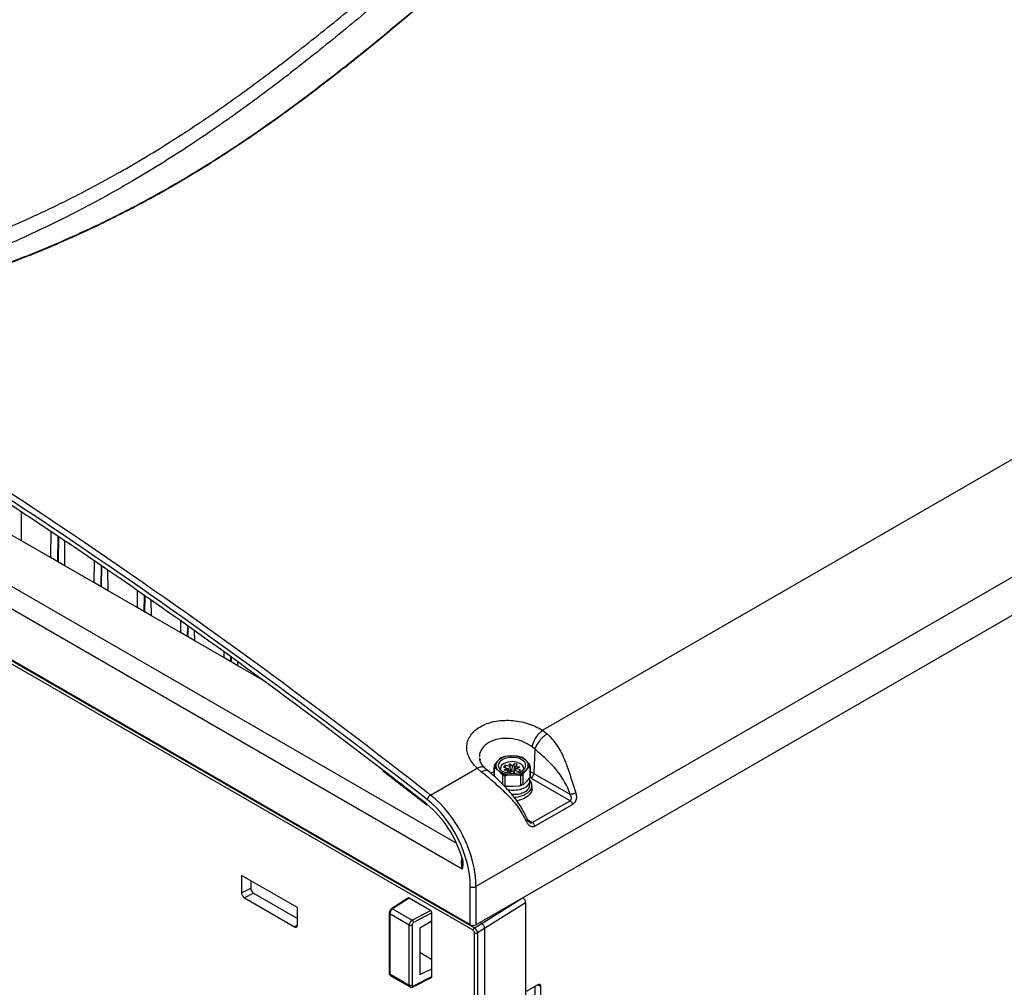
# Paper-space layout 'Sheet1' of a CAD drawing. Header units: millimetres. Extents: x -1 to 420, y -14 to 297.
# Tile 82 of 110: x 306 to 354, y 176 to 223. Entities that reach past the tile are written whole.
import ezdxf

# ---------------------------------------------------------------- set-up
doc = ezdxf.new("R2010")
doc.units = ezdxf.units.MM

psp = doc.layouts.new('Sheet1')

# ---------------------------------------------------------------- linework, layer by layer
at = {"color": 7, "linetype": 'Continuous', "lineweight": 25}
for p, q in [((393.592, 218.541), (328.417, 180.916)), ((328.417, 179.043), (393.754, 216.761)), ((328.134, 179.043), (265.201, 215.373)), ((328.273, 178.771), (265.346, 215.098)), ((265.416, 215.22), (328.343, 178.893)), ((331.684, 188.577), (357.039, 203.214)), ((327.739, 181.772), (297.634, 199.15)), ((306.139, 197.863), (306.129, 199.283)), ((306.139, 197.863), (305.44, 198.267)), ((307.571, 198.324), (307.561, 197.043)), ((307.941, 196.88), (307.959, 198.064)), ((307.561, 197.043), (306.139, 197.863)), ((308.261, 196.639), (308.251, 197.867)), ((308.261, 196.639), (307.561, 197.043)), ((309.682, 195.818), (308.261, 196.639)), ((309.69, 196.892), (309.682, 195.818)), ((310.063, 195.655), (310.077, 196.628)), ((310.382, 195.414), (310.374, 196.424)), ((310.382, 195.414), (309.682, 195.818)), ((311.804, 194.594), (310.382, 195.414)), ((311.81, 195.433), (311.804, 194.594)), ((312.184, 194.431), (312.195, 195.165)), ((312.503, 194.19), (311.804, 194.594)), ((312.503, 194.19), (312.498, 194.954)), ((313.925, 193.369), (312.503, 194.19)), ((313.929, 193.947), (313.925, 193.369)), ((314.305, 193.206), (314.312, 193.676)), ((314.625, 192.965), (313.925, 193.369)), ((314.625, 192.965), (314.621, 193.457)), ((316.046, 192.144), (314.625, 192.965)), ((316.048, 192.435), (316.046, 192.144)), ((316.746, 191.74), (316.046, 192.144)), ((316.427, 191.982), (316.429, 192.16)), ((316.746, 191.74), (316.745, 191.932)), ((318.005, 191.014), (316.746, 191.74)), ((331.684, 188.577), (331.921, 188.395)), ((330.144, 187.318), (329.85, 187.297)), ((330.438, 187.315), (330.144, 187.318)), ((331.305, 187.656), (331.169, 187.773)), ((331.305, 187.656), (331.252, 186.468)), ((328.608, 187.193), (328.62, 187.13)), ((329.473, 187.067), (329.339, 186.904)), ((329.607, 187.206), (329.473, 187.067)), ((329.852, 186.866), (329.77, 186.774)), ((330.073, 186.801), (329.852, 186.866)), ((329.857, 186.748), (329.852, 186.866)), ((330.183, 186.821), (330.062, 186.929)), ((330.062, 186.929), (330.073, 186.801)), ((330.127, 186.53), (330.062, 186.929)), ((330.296, 186.949), (330.183, 186.821)), ((330.456, 186.902), (330.296, 186.949)), ((330.31, 186.614), (330.296, 186.949)), ((330.343, 186.774), (330.456, 186.902)), ((330.856, 187.107), (330.697, 187.238)), ((331.016, 186.953), (330.856, 187.107)), ((326.189, 185.405), (328.472, 186.723)), ((328.692, 186.531), (328.472, 186.723)), ((329.024, 186.58), (328.869, 186.717)), ((329.303, 186.813), (329.303, 186.328)), ((329.311, 186.322), (329.311, 186.742)), ((329.353, 186.737), (329.513, 186.605)), ((329.513, 186.605), (329.673, 186.451)), ((329.715, 186.382), (329.715, 185.897)), ((329.77, 186.774), (329.991, 186.708)), ((329.991, 186.708), (329.804, 186.638)), ((329.804, 186.638), (330.026, 186.645)), ((330.026, 186.645), (329.913, 186.517)), ((329.913, 186.517), (330.073, 186.47)), ((329.931, 186.375), (330.225, 186.395)), ((329.991, 186.708), (330.01, 186.644)), ((330.059, 186.517), (330.026, 186.645)), ((330.103, 186.637), (330.073, 186.801)), ((330.073, 186.47), (330.187, 186.598)), ((330.183, 186.821), (330.178, 186.651)), ((330.187, 186.598), (330.308, 186.49)), ((330.225, 186.395), (330.519, 186.392)), ((330.284, 186.564), (330.257, 186.534)), ((330.273, 186.52), (330.296, 186.618)), ((330.296, 186.618), (330.518, 186.553)), ((330.308, 186.49), (330.296, 186.618)), ((330.311, 186.614), (330.343, 186.774)), ((330.565, 186.78), (330.343, 186.774)), ((330.378, 186.71), (330.345, 186.604)), ((330.378, 186.71), (330.565, 186.78)), ((330.6, 186.645), (330.378, 186.71)), ((330.518, 186.553), (330.6, 186.645)), ((330.596, 186.363), (330.596, 185.877)), ((330.728, 185.926), (330.728, 186.412)), ((330.763, 186.483), (330.897, 186.646)), ((330.897, 186.646), (331.031, 186.786)), ((331.066, 186.794), (331.066, 186.308)), ((331.067, 186.328), (331.067, 186.813)), ((331.252, 186.468), (333.044, 185.434)), ((329.854, 185.856), (329.854, 186.341)), ((330.897, 186.074), (330.763, 185.935)), ((331.031, 186.237), (330.897, 186.074)), ((331.055, 185.884), (331.055, 186.096)), ((333.029, 185.124), (331.111, 186.232)), ((330.225, 185.823), (329.931, 185.826)), ((330.519, 185.844), (330.225, 185.823)), ((331.165, 185.697), (331.165, 185.86)), ((325.992, 184.933), (326.017, 184.913)), ((331.176, 184.055), (333.029, 185.124)), ((333.16, 184.947), (331.307, 183.877)), ((327.748, 182.077), (327.746, 182.037)), ((319.658, 179.887), (316.924, 181.465)), ((316.924, 181.465), (316.924, 180.602)), ((317.371, 181.208), (317.371, 180.838)), ((316.924, 180.602), (317.371, 180.838)), ((317.512, 180.594), (317.066, 180.357)), ((317.512, 180.594), (319.658, 179.355)), ((328.134, 179.043), (328.134, 180.916)), ((328.417, 180.916), (328.417, 179.043)), ((317.066, 180.357), (319.517, 178.942)), ((325.083, 180.355), (324.276, 179.829)), ((325.135, 180.351), (324.33, 179.826)), ((326.184, 179.746), (325.135, 180.351)), ((330.851, 180.122), (328.841, 178.855)), ((330.851, 180.122), (330.851, 140.154)), ((319.658, 179.024), (319.658, 179.887)), ((324.164, 179.621), (324.164, 176.679)), ((324.33, 179.826), (325.29, 179.272)), ((325.29, 179.272), (326.184, 179.746)), ((326.255, 179.623), (325.357, 179.148)), ((326.255, 179.239), (326.255, 179.623)), ((325.146, 179.03), (324.193, 179.58)), ((324.193, 179.58), (324.193, 176.638)), ((325.659, 178.895), (326.255, 179.239)), ((326.176, 179.222), (326.255, 179.133)), ((326.255, 176.884), (326.255, 179.239)), ((328.7, 179.1), (328.608, 179.153)), ((325.146, 176.088), (325.146, 179.03)), ((325.283, 179.028), (325.283, 176.086)), ((325.659, 178.895), (325.659, 176.609)), ((328.343, 178.893), (328.7, 179.1)), ((328.343, 138.668), (328.343, 178.649)), ((328.841, 178.855), (328.484, 178.648)), ((328.484, 178.648), (328.484, 138.663)), ((328.841, 178.855), (328.841, 178.855)), ((328.841, 178.855), (328.841, 138.844)), ((325.659, 177.692), (326.255, 177.348)), ((325.659, 176.609), (326.255, 176.884)), ((326.255, 176.5), (326.255, 176.884)), ((324.193, 176.638), (325.146, 176.088)), ((324.233, 176.547), (325.188, 175.996)), ((325.336, 175.996), (326.232, 176.454)), ((325.357, 176.042), (326.255, 176.5)), ((331.457, 176.103), (330.851, 175.753)), ((331.316, 173.245), (331.316, 176.021)), ((331.599, 173.081), (331.599, 176.021))]:
    psp.add_line(p, q, dxfattribs=at)
at = {"color": 8, "linetype": 'Continuous', "lineweight": 25}
for p, q in [((298.121, 199.977), (327.466, 183.036)), ((307.912, 196.84), (307.931, 198.083)), ((310.033, 195.615), (310.049, 196.647)), ((312.155, 194.391), (312.167, 195.185)), ((314.276, 193.166), (314.284, 193.696)), ((316.397, 191.942), (316.401, 192.18)), ((329.136, 186.478), (329.303, 186.559)), ((330.063, 186.473), (330.059, 186.517)), ((330.096, 186.496), (330.103, 186.637)), ((330.183, 186.593), (330.178, 186.651)), ((331.067, 186.559), (331.252, 186.468)), ((331.111, 186.232), (331.053, 186.263)), ((330.955, 184.183), (331.176, 184.055)), ((328.7, 179.1), (330.695, 180.358)), ((319.517, 178.942), (319.658, 179.035)), ((331.457, 176.103), (331.599, 176.021))]:
    psp.add_line(p, q, dxfattribs=at)
at = {"color": 7, "linetype": 'Continuous', "lineweight": 25, "flags": 128}
for points in [[(329.579, 187.035), (329.512, 186.912), (329.517, 186.783), (329.594, 186.662), (329.736, 186.561), (329.926, 186.493), (330.144, 186.464), (330.367, 186.478), (330.57, 186.533), (330.731, 186.622), (330.833, 186.737), (330.865, 186.865), (330.823, 186.992), (330.712, 187.105), (330.543, 187.19), (330.336, 187.239), (330.113, 187.247), (329.897, 187.212), (329.713, 187.139), (329.579, 187.035)], [(329.672, 186.861), (329.612, 186.744), (329.623, 186.635)], [(330.746, 186.635), (330.759, 186.736), (330.703, 186.854), (330.577, 186.953), (330.399, 187.018), (330.191, 187.042), (329.983, 187.021), (329.801, 186.958), (329.672, 186.861)], [(331.067, 186.328), (331.067, 186.32), (331.066, 186.308)], [(331.165, 185.697), (331.145, 185.585), (331.057, 185.439)], [(327.718, 182.309), (327.719, 182.307), (327.724, 182.304), (327.732, 182.302), (327.744, 182.301)]]:
    psp.add_lwpolyline(points, dxfattribs=at)
at = {"color": 8, "linetype": 'Continuous', "lineweight": 25}
for centre, radius, start, end in [((307.892, 196.886), 0.0499, 293.9834, 353.635), ((310.013, 195.661), 0.0498, 293.9818, 353.6366), ((312.134, 194.436), 0.0498, 293.9818, 353.6366), ((314.256, 193.212), 0.0499, 293.9819, 353.635), ((316.377, 191.987), 0.0499, 293.9819, 353.635), ((326.022, 184.962), 0.0413, 160.4643, 223.7293), ((324.212, 179.625), 0.0482, 184.2599, 247.0378), ((324.301, 179.784), 0.0516, 55.785, 118.9439), ((324.212, 176.682), 0.0482, 184.2593, 247.0588), ((325.31, 176.036), 0.0471, 302.3701, 7.7759)]:
    psp.add_arc(centre, radius, start, end, dxfattribs=at)
at = {"color": 7, "linetype": 'Continuous', "lineweight": 25}
for centre, radius, start, end in [((307.841, 196.882), 0.1, 329.6836, 359.1341), ((309.963, 195.657), 0.1, 329.6836, 359.1341), ((312.084, 194.432), 0.1, 329.6836, 359.1341), ((314.205, 193.208), 0.1, 329.6836, 359.1341), ((316.327, 191.983), 0.1, 329.6836, 359.1341), ((330.117, 186.365), 0.953, 88.3795, 132.5791), ((330.22, 186.265), 1.055, 52.942, 94.1435), ((330.237, 186.157), 1.175, 66.9501, 80.1349), ((329.6, 186.813), 0.298, 176.2462, 193.7856), ((329.623, 186.845), 0.291, 168.2219, 201.8107), ((329.695, 186.854), 0.308, 136.273, 233.7592), ((330.096, 186.269), 1.058, 103.4073, 117.5511), ((330.674, 186.859), 0.308, 316.2725, 53.7604), ((330.746, 186.845), 0.291, 348.2214, 21.8113), ((330.769, 186.813), 0.298, 356.2504, 13.7842), ((330.149, 187.448), 1.055, 232.9423, 274.1431), ((330.133, 187.532), 1.175, 246.9509, 260.1346), ((330.13, 187.53), 1.221, 250.1265, 256.9597), ((330.252, 187.348), 0.953, 268.3802, 312.5789), ((330.274, 187.421), 1.058, 283.4069, 297.5526), ((330.278, 187.415), 1.099, 286.8146, 294.145), ((330.944, 186.492), 0.31, 302.734, 355.5337), ((330.137, 187.01), 1.201, 252.2587, 256.2914), ((330.278, 186.929), 1.099, 286.8146, 294.145), ((330.297, 186.819), 1, 287.6536, 297.7735), ((330.779, 185.864), 0.382, 316.7478, 56.797), ((326.378, 185.093), 0.365, 121.1406, 165.4494), ((330.271, 186.461), 1.164, 269.9374, 312.5045), ((330.294, 186.26), 1.12, 274.7245, 312.9029), ((328.276, 181.225), 0.34, 245.4488, 294.5517), ((325.195, 179.14), 0.163, 2.7627, 54.308), ((325.217, 179.168), 0.155, 242.7377, 295.5293), ((328.426, 178.764), 0.154, 122.9171, 177.3721), ((328.414, 178.785), 0.154, 242.6333, 297.0776), ((325.217, 176.225), 0.155, 242.7377, 295.5293), ((331.513, 176.035), 0.0873, 350.7858, 129.2035)]:
    psp.add_arc(centre, radius, start, end, dxfattribs=at)
for centre, major_axis, ratio, start_param, end_param in [((281.263, -37.816), (-134.716, 261.509), 0.606737, 5.361693, 5.524843), ((281.122, -37.889), (-134.615, 261.336), 0.606756, 5.361715, 5.524865), ((281.117, -38.006), (-134.553, 261.215), 0.606756, 5.372373, 5.520825), ((330.007, 186.13), (0.006, 0.467), 0.181727, 5.53249, 5.689509), ((330.184, 186.233), (-0.102, 0.525), 0.009589, 0.692875, 0.977181), ((330.081, 186.214), (0.083, 0.56), 0.091637, 5.44843, 5.621738), ((325.585, 182.372), (-1.842, 3.554), 0.605333, 4.006911, 5.360119), ((325.443, 182.293), (-1.619, 3.142), 0.606756, 4.411931, 5.348795), ((325.444, 182.299), (-1.741, 3.381), 0.606756, 4.008506, 5.361715), ((317.066, 180.52), (-0.1, 0.173), 0.577644, 0.784373, 2.354713), ((317.512, 180.757), (-0.1, 0.173), 0.577644, 0.784373, 2.354713), ((325.135, 180.27), (-0.0501, 0.0866), 0.577117, 5.496764, 6.313744), ((330.71, 180.204), (-0.1, 0.173), 0.577644, 3.925966, 5.496305), ((324.331, 179.664), (0.096, 0.175), 0.562064, 0.781613, 2.343683), ((326.184, 179.664), (-0.0501, 0.0866), 0.577644, 3.925966, 5.496305), ((325.291, 179.11), (0.104, 0.171), 0.592302, 0.807847, 2.369917), ((325.358, 179.067), (0.0541, 0.0842), 0.606761, 0.823113, 2.385183), ((319.517, 179.106), (-0.1, 0.173), 0.577117, 2.355172, 3.925511), ((328.276, 179.124), (0.2, 0), 0.578871, 3.92836, 5.496418), ((328.273, 178.69), (-0.05, 0.0866), 0.577426, 3.92711, 5.49783), ((328.343, 178.73), (-0.1, 0.173), 0.572344, 3.92711, 5.49783), ((321.021, 174.095), (7.679, 5.004), 0.015909, 0.007126, 0.008076), ((326.184, 176.541), (-0.0501, 0.0866), 0.577117, 3.111034, 3.925511), ((325.358, 176.124), (0.0541, 0.0842), 0.606761, 2.385183, 3.947253)]:
    psp.add_ellipse(centre, major_axis=major_axis, ratio=ratio, start_param=start_param, end_param=end_param, dxfattribs=at)
at = {"color": 8, "linetype": 'Continuous', "lineweight": 25}
for centre, major_axis, ratio, start_param, end_param in [((281.117, -38.006), (-134.553, 261.215), 0.606756, 5.36179, 5.372373), ((325.443, 182.293), (-1.619, 3.142), 0.606756, 5.348795, 5.36179), ((324.331, 176.721), (0.096, 0.175), 0.562064, 2.343683, 3.129162), ((325.291, 176.167), (0.104, 0.171), 0.592302, 2.369917, 3.153479)]:
    psp.add_ellipse(centre, major_axis=major_axis, ratio=ratio, start_param=start_param, end_param=end_param, dxfattribs=at)
at = {"color": 7, "linetype": 'Continuous', "lineweight": 25}
for points, knots in [([(291.391, 209.449), (291.899, 209.516), (293.274, 209.698), (295.476, 210.097), (297.966, 210.671), (300.38, 211.352), (302.706, 212.126), (304.923, 212.98), (307.032, 213.906), (309.04, 214.891), (311.225, 216.076), (313.548, 217.479), (315.979, 219.107), (318.409, 220.878), (320.845, 222.781), (323.77, 225.183), (327.082, 227.989), (330.258, 230.623), (332.895, 232.682), (334.934, 234.189), (337.062, 235.655), (339.294, 237.072), (341.659, 238.424), (344.162, 239.699), (346.798, 240.882), (349.55, 241.971), (351.486, 242.599), (352.453, 242.912)], [0, 0, 0, 0, 0.0181844, 0.0492811, 0.0804962, 0.1117804, 0.1430495, 0.1741918, 0.2048489, 0.2355321, 0.2661989, 0.3095315, 0.352901, 0.3962582, 0.4461801, 0.4961067, 0.573894, 0.651674, 0.6902418, 0.7288301, 0.7674001, 0.8059431, 0.8446974, 0.883574, 0.9224649, 0.9612895, 1, 1, 1, 1]), ([(293.485, 208.442), (294.292, 208.572), (295.908, 208.832), (298.271, 209.327), (300.753, 209.94), (303.321, 210.707), (305.945, 211.644), (308.458, 212.688), (310.855, 213.824), (313.131, 215.038), (315.367, 216.371), (317.562, 217.819), (319.728, 219.372), (322.23, 221.29), (325.036, 223.586), (328.165, 226.246), (331.045, 228.683), (333.738, 230.873), (336.26, 232.808), (338.911, 234.683), (341.413, 236.279), (343.733, 237.605), (345.822, 238.687), (348.006, 239.705), (350.286, 240.647), (352.522, 241.455), (354.698, 242.136), (356.785, 242.712), (358.219, 243.038), (358.935, 243.201)], [0, 0, 0, 0, 0.027717, 0.05546, 0.083177, 0.117121, 0.151185, 0.185354, 0.219572, 0.253751, 0.287773, 0.32568, 0.363607, 0.401527, 0.462639, 0.523763, 0.584887, 0.631004, 0.677154, 0.723264, 0.769326, 0.800145, 0.831038, 0.861937, 0.892791, 0.923577, 0.949045, 0.974532, 1, 1, 1, 1]), ([(358.96, 243.138), (358.243, 242.979), (356.81, 242.66), (354.723, 242.092), (352.547, 241.418), (350.311, 240.615), (348.031, 239.677), (345.847, 238.663), (343.759, 237.583), (341.439, 236.259), (338.936, 234.665), (336.286, 232.792), (333.764, 230.857), (331.071, 228.668), (328.191, 226.231), (325.062, 223.57), (322.257, 221.274), (319.755, 219.354), (317.588, 217.8), (315.394, 216.35), (313.156, 215.015), (310.88, 213.799), (308.482, 212.66), (305.969, 211.614), (303.344, 210.673), (300.775, 209.901), (298.292, 209.282), (295.927, 208.78), (294.311, 208.513), (293.503, 208.38)], [0, 0, 0, 0, 0.0254296, 0.0508787, 0.0763087, 0.1070663, 0.1378927, 0.1687637, 0.19963, 0.2304211, 0.2764661, 0.3225589, 0.3686921, 0.4147922, 0.4759156, 0.5370396, 0.5981514, 0.6360842, 0.6740234, 0.7119423, 0.7459924, 0.7801988, 0.8144449, 0.8486418, 0.8827347, 0.9167087, 0.9444636, 0.9722443, 1, 1, 1, 1]), ([(352.963, 242.099), (352.365, 241.941), (351.17, 241.625), (349.119, 240.975), (346.837, 240.135), (344.375, 239.069), (342.035, 237.908), (339.771, 236.644), (337.581, 235.285), (335.455, 233.841), (333.421, 232.352), (330.787, 230.307), (327.619, 227.679), (324.318, 224.863), (321.404, 222.445), (318.972, 220.517), (316.543, 218.716), (314.11, 217.052), (311.782, 215.61), (309.589, 214.383), (307.57, 213.353), (305.453, 212.375), (303.231, 211.463), (300.909, 210.617), (298.504, 209.834), (296.033, 209.106), (294.334, 208.663), (293.485, 208.442)], [0, 0, 0, 0, 0.0237284, 0.0474568, 0.0840997, 0.1208221, 0.1575719, 0.1942522, 0.2331839, 0.2721463, 0.3111292, 0.3500889, 0.4291391, 0.5081986, 0.5591873, 0.6101713, 0.6547022, 0.6992452, 0.7437526, 0.7754838, 0.8072309, 0.8389543, 0.8711102, 0.9033622, 0.9356349, 0.9678637, 1, 1, 1, 1]), ([(328.472, 186.723), (328.39, 186.808), (328.226, 186.977), (328.064, 187.255), (327.972, 187.539), (327.957, 187.821), (328.017, 188.093), (328.152, 188.346), (328.357, 188.571), (328.624, 188.762), (328.945, 188.912), (329.31, 189.015), (329.706, 189.069), (330.12, 189.072), (330.539, 189.023), (330.949, 188.922), (331.34, 188.776), (331.569, 188.644), (331.684, 188.577)], [0, 0, 0, 0, 0.063608, 0.126727, 0.18935, 0.251899, 0.313893, 0.376101, 0.437818, 0.499851, 0.561624, 0.623595, 0.685713, 0.74778, 0.810384, 0.872916, 0.936255, 1, 1, 1, 1]), ([(331.169, 187.773), (331.188, 187.842), (331.227, 187.984), (331.356, 188.221), (331.517, 188.437), (331.629, 188.531), (331.684, 188.577)], [0, 0, 0, 0, 0.241001, 0.500001, 0.759, 1, 1, 1, 1]), ([(331.921, 188.395), (331.858, 188.355), (331.728, 188.271), (331.536, 188.073), (331.38, 187.853), (331.329, 187.72), (331.305, 187.656)], [0, 0, 0, 0, 0.240753, 0.499999, 0.759247, 1, 1, 1, 1]), ([(331.921, 188.395), (332.094, 188.209), (332.443, 187.834), (332.708, 187.262), (332.91, 186.75), (333.087, 186.221), (333.227, 185.776), (333.309, 185.513)], [0, 0, 0, 0, 0.249011, 0.500867, 0.582292, 0.752522, 1, 1, 1, 1]), ([(333.044, 185.434), (332.999, 185.556), (332.908, 185.799), (332.719, 186.14), (332.503, 186.459), (332.246, 186.775), (331.951, 187.08), (331.628, 187.373), (331.413, 187.561), (331.305, 187.656)], [0, 0, 0, 0, 0.1311968, 0.2621933, 0.3871763, 0.5201504, 0.6833778, 0.8399205, 1, 1, 1, 1]), ([(328.869, 186.717), (328.79, 186.799), (328.637, 186.958), (328.604, 187.117), (328.588, 187.193)], [0, 0, 0, 0, 0.515601, 1, 1, 1, 1]), ([(329.339, 186.904), (329.335, 186.899), (329.326, 186.887), (329.315, 186.869), (329.307, 186.851), (329.304, 186.842), (329.303, 186.836), (329.303, 186.834), (329.303, 186.833)], [0, 0, 0, 0, 0.246941, 0.653627, 0.816147, 0.898572, 0.968256, 1, 1, 1, 1]), ([(329.642, 187.215), (329.642, 187.216), (329.641, 187.22), (329.639, 187.223), (329.634, 187.225), (329.623, 187.221), (329.613, 187.212), (329.607, 187.206)], [0, 0, 0, 0, 0.065399, 0.147169, 0.277244, 0.536167, 1, 1, 1, 1]), ([(331.058, 186.884), (331.058, 186.885), (331.058, 186.888), (331.057, 186.893), (331.053, 186.903), (331.044, 186.92), (331.031, 186.937), (331.02, 186.949), (331.016, 186.953)], [0, 0, 0, 0, 0.0354683, 0.0982692, 0.1957119, 0.3674371, 0.7405154, 1, 1, 1, 1]), ([(323.842, 186.596), (323.994, 186.48), (324.712, 185.934), (325.428, 185.375), (325.992, 184.933)], [0, 0, 0, 0, 0.211213, 1, 1, 1, 1]), ([(330.892, 184.117), (330.768, 184.357), (330.583, 184.719), (330.283, 185.074), (330.094, 185.281), (329.799, 185.583), (329.303, 186.021), (328.895, 186.362), (328.692, 186.531)], [0, 0, 0, 0, 0.247458, 0.372946, 0.417756, 0.499175, 0.751009, 1, 1, 1, 1]), ([(330.952, 184.187), (330.836, 184.426), (330.606, 184.902), (330.11, 185.54), (329.574, 186.102), (329.207, 186.421), (329.024, 186.58)], [0, 0, 0, 0, 0.254453, 0.506587, 0.754796, 1, 1, 1, 1]), ([(329.311, 186.742), (329.311, 186.743), (329.311, 186.746), (329.313, 186.749), (329.316, 186.753), (329.325, 186.753), (329.338, 186.747), (329.349, 186.74), (329.353, 186.737)], [0, 0, 0, 0, 0.035467, 0.098254, 0.195694, 0.367421, 0.74049, 1, 1, 1, 1]), ([(329.673, 186.451), (329.681, 186.443), (329.691, 186.431), (329.704, 186.412), (329.71, 186.4), (329.714, 186.39), (329.715, 186.385), (329.715, 186.383), (329.715, 186.382)], [0, 0, 0, 0, 0.4703213, 0.6315117, 0.8342548, 0.9120361, 0.9905191, 1, 1, 1, 1]), ([(329.854, 186.341), (329.854, 186.343), (329.855, 186.346), (329.858, 186.351), (329.866, 186.358), (329.89, 186.369), (329.914, 186.373), (329.931, 186.375), (329.931, 186.375)], [0, 0, 0, 0, 0.05321, 0.117705, 0.227214, 0.430301, 0.997356, 1, 1, 1, 1]), ([(330.519, 186.392), (330.533, 186.391), (330.553, 186.39), (330.576, 186.383), (330.588, 186.377), (330.595, 186.369), (330.596, 186.365), (330.596, 186.363), (330.596, 186.363)], [0, 0, 0, 0, 0.470321, 0.631508, 0.834247, 0.912022, 0.99052, 1, 1, 1, 1]), ([(330.728, 186.412), (330.728, 186.414), (330.728, 186.417), (330.73, 186.425), (330.734, 186.438), (330.746, 186.46), (330.756, 186.474), (330.763, 186.483)], [0, 0, 0, 0, 0.0578953, 0.1362734, 0.2581762, 0.4950722, 1, 1, 1, 1]), ([(331.031, 186.786), (331.032, 186.786), (331.038, 186.793), (331.047, 186.8), (331.057, 186.804), (331.062, 186.804), (331.065, 186.8), (331.066, 186.797), (331.066, 186.794), (331.066, 186.794)], [0, 0, 0, 0, 0.052033, 0.488755, 0.651288, 0.814803, 0.895884, 0.977783, 1, 1, 1, 1]), ([(329.952, 185.688), (329.985, 185.678), (330.122, 185.64), (330.392, 185.647), (330.7, 185.71), (330.938, 185.84), (331.055, 186.008), (331.076, 186.145), (331.023, 186.208), (331.015, 186.218)], [0, 0, 0, 0, 0.058408, 0.241341, 0.421962, 0.605058, 0.78552, 0.968758, 1, 1, 1, 1]), ([(330.162, 185.448), (330.238, 185.444), (330.424, 185.433), (330.703, 185.501), (330.932, 185.626), (331.052, 185.767), (331.042, 185.855), (331.038, 185.884)], [0, 0, 0, 0, 0.1625254, 0.4018271, 0.6444099, 0.8835001, 1, 1, 1, 1]), ([(330.596, 185.877), (330.596, 185.876), (330.595, 185.872), (330.591, 185.866), (330.579, 185.858), (330.555, 185.848), (330.533, 185.845), (330.519, 185.844)], [0, 0, 0, 0, 0.0663447, 0.148512, 0.2796637, 0.5414244, 1, 1, 1, 1]), ([(330.763, 185.935), (330.759, 185.932), (330.75, 185.923), (330.739, 185.916), (330.732, 185.917), (330.729, 185.92), (330.728, 185.923), (330.728, 185.926), (330.728, 185.926)], [0, 0, 0, 0, 0.24697, 0.6536182, 0.8161339, 0.8985494, 0.9682216, 1, 1, 1, 1]), ([(331.066, 186.308), (331.066, 186.306), (331.066, 186.302), (331.064, 186.294), (331.059, 186.281), (331.047, 186.259), (331.037, 186.246), (331.031, 186.237)], [0, 0, 0, 0, 0.065397, 0.147181, 0.277253, 0.536202, 1, 1, 1, 1]), ([(329.931, 185.826), (329.927, 185.827), (329.915, 185.827), (329.894, 185.83), (329.875, 185.835), (329.862, 185.842), (329.857, 185.847), (329.854, 185.852), (329.854, 185.855), (329.854, 185.856)], [0, 0, 0, 0, 0.152898, 0.398664, 0.687972, 0.793877, 0.900586, 0.967724, 1, 1, 1, 1]), ([(333.029, 185.124), (333.038, 185.131), (333.056, 185.143), (333.075, 185.173), (333.089, 185.208), (333.097, 185.264), (333.088, 185.344), (333.059, 185.403), (333.044, 185.434)], [0, 0, 0, 0, 0.107811, 0.218708, 0.335151, 0.459275, 0.713699, 1, 1, 1, 1]), ([(333.309, 185.513), (333.29, 185.503), (333.26, 185.489), (333.212, 185.472), (333.173, 185.46), (333.135, 185.449), (333.089, 185.439), (333.062, 185.436), (333.044, 185.434)], [0, 0, 0, 0, 0.239799, 0.368576, 0.5, 0.631419, 0.760195, 1, 1, 1, 1]), ([(333.309, 185.513), (333.323, 185.457), (333.349, 185.35), (333.333, 185.208), (333.299, 185.108), (333.262, 185.041), (333.216, 184.985), (333.179, 184.959), (333.16, 184.947)], [0, 0, 0, 0, 0.26235, 0.509963, 0.633754, 0.754672, 0.877887, 1, 1, 1, 1]), ([(333.16, 184.947), (333.154, 184.965), (333.141, 185.001), (333.109, 185.052), (333.071, 185.096), (333.043, 185.115), (333.029, 185.124)], [0, 0, 0, 0, 0.244422, 0.499997, 0.755564, 1, 1, 1, 1]), ([(331.307, 183.877), (331.288, 183.868), (331.249, 183.849), (331.188, 183.844), (331.127, 183.854), (331.051, 183.89), (330.963, 183.972), (330.916, 184.068), (330.892, 184.117)], [0, 0, 0, 0, 0.1218489, 0.2448089, 0.3660347, 0.4901826, 0.7387487, 1, 1, 1, 1]), ([(331.041, 184.065), (331.025, 184.078), (330.989, 184.106), (330.965, 184.159), (330.952, 184.187)], [0, 0, 0, 0, 0.453754, 1, 1, 1, 1]), ([(331.307, 183.877), (331.301, 183.895), (331.288, 183.931), (331.256, 183.983), (331.218, 184.027), (331.19, 184.046), (331.176, 184.055)], [0, 0, 0, 0, 0.244422, 0.499997, 0.755564, 1, 1, 1, 1]), ([(327.718, 182.309), (327.719, 182.304), (327.736, 182.256), (327.749, 182.16), (327.746, 182.08), (327.745, 182.037)], [0, 0, 0, 0, 0.049731, 0.495078, 1, 1, 1, 1]), ([(327.744, 182.301), (327.756, 182.243), (327.791, 182.086), (327.772, 181.92), (327.748, 181.81), (327.741, 181.779), (327.739, 181.772), (327.739, 181.772)], [0, 0, 0, 0, 0.294622, 0.80247, 0.952978, 0.996324, 1, 1, 1, 1]), ([(324.276, 179.829), (324.26, 179.817), (324.225, 179.789), (324.186, 179.727), (324.166, 179.667), (324.164, 179.632), (324.164, 179.621)], [0, 0, 0, 0, 0.252287, 0.553443, 0.864434, 1, 1, 1, 1]), ([(328.841, 178.855), (328.841, 178.868), (328.839, 178.899), (328.822, 178.955), (328.789, 179.015), (328.746, 179.066), (328.715, 179.089), (328.7, 179.1)], [0, 0, 0, 0, 0.144308, 0.359013, 0.573772, 0.786807, 1, 1, 1, 1]), ([(324.164, 176.679), (324.166, 176.656), (324.17, 176.617), (324.198, 176.571), (324.223, 176.555), (324.233, 176.549)], [0, 0, 0, 0, 0.4346171, 0.7717531, 1, 1, 1, 1]), ([(325.189, 175.998), (325.194, 175.994), (325.214, 175.98), (325.256, 175.975), (325.301, 175.98), (325.326, 175.992), (325.336, 175.996)], [0, 0, 0, 0, 0.125149, 0.465015, 0.796878, 1, 1, 1, 1])]:
    psp.add_open_spline(points, degree=3, knots=knots, dxfattribs=at)
at = {"color": 8, "linetype": 'Continuous', "lineweight": 25}
for points, knots in [([(331.169, 187.773), (331.004, 187.872), (330.678, 188.068), (330.084, 188.196), (329.513, 188.176), (329.021, 188.002), (328.703, 187.7), (328.562, 187.43), (328.593, 187.277), (328.596, 187.262)], [0, 0, 0, 0, 0.16772, 0.332465, 0.495422, 0.657433, 0.819453, 0.982435, 1, 1, 1, 1]), ([(328.866, 186.703), (328.852, 186.72), (328.81, 186.777), (328.668, 186.791), (328.536, 186.745), (328.472, 186.723)], [0, 0, 0, 0, 0.1906241, 0.6098812, 1, 1, 1, 1]), ([(329.016, 186.572), (329.01, 186.581), (328.982, 186.624), (328.867, 186.618), (328.749, 186.559), (328.692, 186.531)], [0, 0, 0, 0, 0.135228, 0.583607, 1, 1, 1, 1]), ([(330.952, 184.187), (330.952, 184.184), (330.954, 184.178), (330.948, 184.165), (330.931, 184.145), (330.907, 184.128), (330.892, 184.117)], [0, 0, 0, 0, 0.183967, 0.398446, 0.608633, 1, 1, 1, 1]), ([(331.041, 184.065), (331.053, 184.059), (331.077, 184.047), (331.113, 184.04), (331.147, 184.041), (331.166, 184.05), (331.176, 184.055)], [0, 0, 0, 0, 0.270266, 0.523805, 0.765256, 1, 1, 1, 1]), ([(327.739, 181.772), (327.73, 181.828), (327.708, 181.969), (327.704, 182.14), (327.726, 182.238), (327.73, 182.253)], [0, 0, 0, 0, 0.366704, 0.904108, 1, 1, 1, 1]), ([(327.746, 182.037), (327.744, 181.985), (327.741, 181.902), (327.739, 181.818), (327.739, 181.781), (327.739, 181.772), (327.739, 181.772)], [0, 0, 0, 0, 0.5587919, 0.8940992, 0.9913711, 1, 1, 1, 1])]:
    psp.add_open_spline(points, degree=3, knots=knots, dxfattribs=at)

doc.saveas('drawing.dxf')
